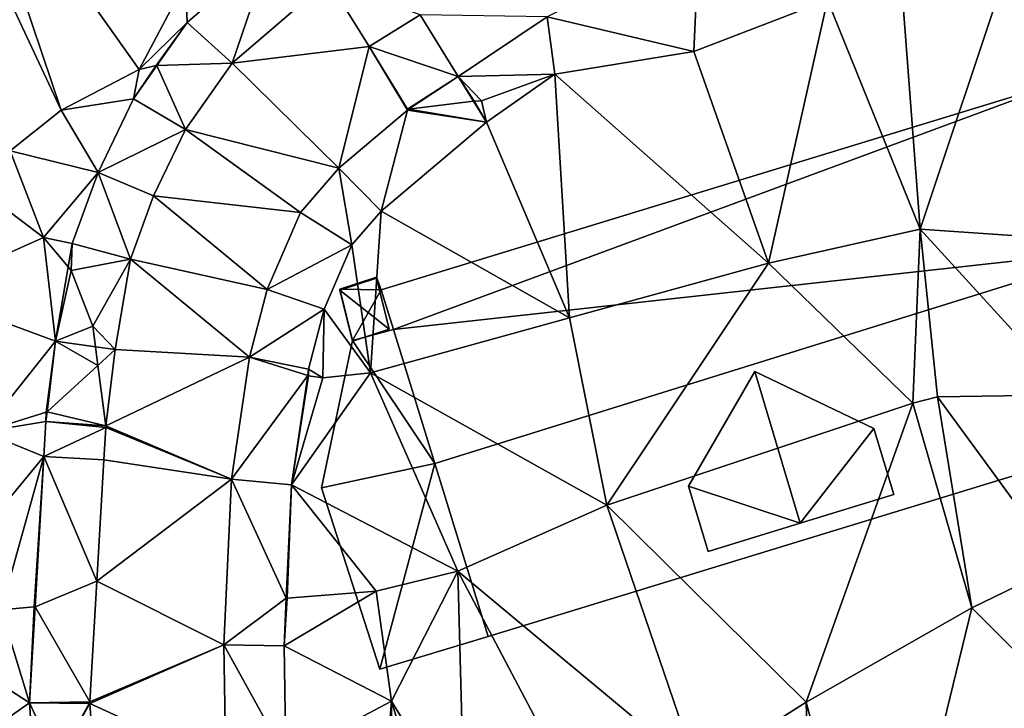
# Model space of a CAD drawing. Header units: inches. Extents: x 92348 to 92626, y 1600224 to 1600387.
# Tile 29 of 117: x 92413 to 92439, y 1600303 to 1600321. Entities that reach past the tile are written whole.
import ezdxf

# ---------------------------------------------------------------- set-up
doc = ezdxf.new("R2010")
doc.units = ezdxf.units.IN
doc.header["$MEASUREMENT"] = 0
for name, color, linetype in [('Bygning', 10, 'Continuous'), ('Objekter_Andrebygg', 10, 'Continuous'), ('Objekter_Hekk', 10, 'Continuous'), ('Objekter_Mur', 10, 'Continuous'), ('Terreng_ortofoto', 10, 'Continuous'), ('Veg', 10, 'Continuous')]:
    doc.layers.add(name, color=color, linetype=linetype)

msp = doc.modelspace()

# ---------------------------------------------------------------- linework, layer by layer
at = {"layer": 'Bygning', "color": 74, "true_color": 0x55aa00}
for points in [[(92422.623, 1600313.763, 117.28), (92440.401, 1600319.191, 117.29), (92440.401, 1600319.191, 113.598), (92422.623, 1600313.763, 113.338)], [(92424.001, 1600309.289, 120.52), (92425.376, 1600304.833, 117.37), (92443.174, 1600310.28, 117.15), (92441.77, 1600314.816, 120.52)], [(92424.001, 1600309.289, 120.52), (92425.376, 1600304.833, 117.37), (92443.174, 1600310.28, 117.15), (92441.77, 1600314.816, 120.52)], [(92421.553, 1600313.779, 114.39), (92422.501, 1600314.087, 114.36), (92422.501, 1600314.087, 113.396), (92421.553, 1600313.779, 113.322)], [(92422.501, 1600314.087, 114.36), (92422.623, 1600313.763, 114.36), (92422.623, 1600313.763, 113.338), (92422.501, 1600314.087, 113.396)], [(92421.882, 1600312.46, 114.43), (92421.553, 1600313.779, 114.39), (92421.553, 1600313.779, 113.322), (92421.882, 1600312.46, 113.124)], [(92422.623, 1600313.763, 114.36), (92422.94, 1600312.745, 114.43), (92422.94, 1600312.745, 113.157), (92422.623, 1600313.763, 113.338)], [(92422.94, 1600312.745, 118.02), (92422.623, 1600313.763, 117.28), (92422.623, 1600313.763, 113.338), (92422.94, 1600312.745, 113.157)], [(92421.882, 1600312.46, 114.36), (92422.94, 1600312.745, 114.36), (92422.94, 1600312.745, 113.157), (92421.882, 1600312.46, 113.124)], [(92422.94, 1600312.745, 114.43), (92421.882, 1600312.46, 114.43), (92421.882, 1600312.46, 113.124), (92422.94, 1600312.745, 113.157)], [(92421.882, 1600312.46, 114.43), (92422.94, 1600312.745, 114.43), (92422.94, 1600312.745, 113.157), (92421.882, 1600312.46, 113.124)], [(92422.94, 1600312.745, 114.36), (92421.882, 1600312.46, 114.36), (92421.882, 1600312.46, 115.11), (92422.94, 1600312.745, 115.11)], [(92422.94, 1600312.745, 114.36), (92421.882, 1600312.46, 114.36), (92421.882, 1600312.46, 115.11), (92422.94, 1600312.745, 115.11)], [(92424.001, 1600309.289, 120.52), (92422.94, 1600312.745, 118.02), (92422.94, 1600312.745, 114.36), (92424.001, 1600309.289, 114.36)], [(92422.94, 1600312.745, 114.36), (92424.001, 1600309.289, 114.36), (92424.001, 1600309.289, 112.498), (92422.94, 1600312.745, 113.157)], [(92422.94, 1600312.745, 114.43), (92424.001, 1600309.289, 114.491), (92424.001, 1600309.289, 112.498), (92422.94, 1600312.745, 113.157)], [(92424.001, 1600309.289, 114.36), (92422.94, 1600312.745, 114.36), (92422.94, 1600312.745, 115.11), (92424.001, 1600309.289, 115.11)], [(92424.001, 1600309.289, 114.36), (92422.94, 1600312.745, 114.36), (92422.94, 1600312.745, 115.11), (92424.001, 1600309.289, 115.11)], [(92421.083, 1600308.666, 114.36), (92421.882, 1600312.46, 114.36), (92421.882, 1600312.46, 113.124), (92421.083, 1600308.666, 112.39)], [(92421.083, 1600308.666, 114.43), (92421.882, 1600312.46, 114.43), (92421.882, 1600312.46, 113.124), (92421.083, 1600308.666, 112.39)], [(92421.882, 1600312.46, 114.36), (92421.083, 1600308.666, 114.36), (92421.083, 1600308.666, 115.11), (92421.882, 1600312.46, 115.11)], [(92421.882, 1600312.46, 114.36), (92421.083, 1600308.666, 114.36), (92421.083, 1600308.666, 115.11), (92421.882, 1600312.46, 115.11)], [(92430.54, 1600308.705, 118.8), (92432.25, 1600311.657, 120.386), (92432.25, 1600311.657, 120.366), (92430.54, 1600308.705, 118.796)], [(92432.25, 1600311.657, 120.386), (92430.54, 1600308.705, 118.8), (92431.051, 1600307.022, 118.8), (92433.419, 1600307.757, 120.39)], [(92432.25, 1600311.657, 120.386), (92430.54, 1600308.705, 118.8), (92431.051, 1600307.022, 118.8), (92433.419, 1600307.757, 120.39)], [(92432.25, 1600311.657, 120.386), (92435.318, 1600310.194, 118.793), (92432.25, 1600311.657, 120.366)], [(92432.25, 1600311.657, 120.386), (92433.419, 1600307.757, 120.39), (92435.828, 1600308.491, 118.78), (92435.318, 1600310.194, 118.793)], [(92432.25, 1600311.657, 120.386), (92433.419, 1600307.757, 120.39), (92435.828, 1600308.491, 118.78), (92435.318, 1600310.194, 118.793)], [(92443.174, 1600310.28, 117.15), (92425.376, 1600304.833, 117.37), (92425.376, 1600304.833, 111.765), (92443.174, 1600310.28, 111.828)], [(92435.318, 1600310.194, 118.793), (92435.828, 1600308.491, 118.78), (92435.828, 1600308.491, 117.558)], [(92424.001, 1600309.289, 114.36), (92425.376, 1600304.833, 114.36), (92425.376, 1600304.833, 111.765), (92424.001, 1600309.289, 112.498)], [(92425.376, 1600304.833, 117.37), (92424.001, 1600309.289, 120.52), (92424.001, 1600309.289, 114.36), (92425.376, 1600304.833, 114.36)], [(92424.001, 1600309.289, 114.491), (92425.376, 1600304.833, 114.57), (92425.376, 1600304.833, 111.765), (92424.001, 1600309.289, 112.498)], [(92425.376, 1600304.833, 114.36), (92424.001, 1600309.289, 114.36), (92424.001, 1600309.289, 115.11), (92425.376, 1600304.833, 115.11)], [(92425.376, 1600304.833, 114.36), (92424.001, 1600309.289, 114.36), (92424.001, 1600309.289, 115.11), (92425.376, 1600304.833, 115.11)], [(92422.585, 1600303.998, 114.36), (92421.083, 1600308.666, 114.36), (92421.083, 1600308.666, 112.39), (92422.585, 1600303.998, 111.618)], [(92422.585, 1600303.998, 114.45), (92421.083, 1600308.666, 114.43), (92421.083, 1600308.666, 112.39), (92422.585, 1600303.998, 111.618)], [(92421.083, 1600308.666, 114.36), (92422.585, 1600303.998, 114.36), (92422.585, 1600303.998, 115.11), (92421.083, 1600308.666, 115.11)], [(92421.083, 1600308.666, 114.36), (92422.585, 1600303.998, 114.36), (92422.585, 1600303.998, 115.11), (92421.083, 1600308.666, 115.11)], [(92431.051, 1600307.022, 118.8), (92430.54, 1600308.705, 118.8), (92430.54, 1600308.705, 118.796), (92431.051, 1600307.022, 117.574)], [(92435.828, 1600308.491, 118.78), (92433.419, 1600307.757, 120.39), (92433.419, 1600307.757, 117.57), (92435.828, 1600308.491, 117.558)], [(92433.419, 1600307.757, 120.39), (92431.051, 1600307.022, 118.8), (92431.051, 1600307.022, 117.574), (92433.419, 1600307.757, 117.57)], [(92425.376, 1600304.833, 114.36), (92422.585, 1600303.998, 114.36), (92422.585, 1600303.998, 111.618), (92425.376, 1600304.833, 111.765)], [(92425.376, 1600304.833, 114.57), (92422.585, 1600303.998, 114.45), (92422.585, 1600303.998, 111.618), (92425.376, 1600304.833, 111.765)], [(92422.585, 1600303.998, 114.36), (92425.376, 1600304.833, 114.36), (92425.376, 1600304.833, 115.11), (92422.585, 1600303.998, 115.11)], [(92422.585, 1600303.998, 114.36), (92425.376, 1600304.833, 114.36), (92425.376, 1600304.833, 115.11), (92422.585, 1600303.998, 115.11)]]:
    msp.add_3dface(points, dxfattribs=at)
at = {"layer": 'Terreng_ortofoto'}
for points in [[(92411.878, 1600325.775, 115), (92410.888, 1600325.818, 115), (92414.376, 1600318.392, 114)], [(92414.376, 1600318.392, 114), (92410.888, 1600325.818, 115), (92413.061, 1600317.342, 114)], [(92411.878, 1600325.775, 115), (92414.376, 1600318.392, 114), (92416.382, 1600319.435, 114)], [(92417.576, 1600321.696, 114.05), (92411.878, 1600325.775, 115), (92416.382, 1600319.435, 114)], [(92430.682, 1600319.901, 114), (92430.809, 1600322.758, 115.22), (92426.9, 1600320.788, 114.69)], [(92430.682, 1600319.901, 114), (92434.125, 1600321.221, 114), (92430.809, 1600322.758, 115.22)], [(92417.621, 1600320.647, 114.083), (92419.766, 1600322.496, 114.24), (92417.576, 1600321.696, 114.05)], [(92417.621, 1600320.647, 114.083), (92418.777, 1600319.597, 114.05), (92419.766, 1600322.496, 114.24)], [(92421.259, 1600321.73, 114.28), (92419.766, 1600322.496, 114.24), (92418.777, 1600319.597, 114.05)], [(92438.725, 1600321.964, 114), (92436.058, 1600321.316, 114), (92436.508, 1600315.322, 113)], [(92438.725, 1600321.964, 114), (92436.508, 1600315.322, 113), (92441.129, 1600315.008, 113)], [(92417.621, 1600320.647, 114.083), (92417.576, 1600321.696, 114.05), (92416.382, 1600319.435, 114)], [(92421.259, 1600321.73, 114.28), (92418.777, 1600319.597, 114.05), (92422.31, 1600320.025, 114.24)], [(92421.259, 1600321.73, 114.28), (92422.31, 1600320.025, 114.24), (92423.627, 1600320.843, 114.344)], [(92436.058, 1600321.316, 114), (92434.125, 1600321.221, 114), (92436.508, 1600315.322, 113)], [(92430.682, 1600319.901, 114), (92432.605, 1600314.453, 113), (92434.125, 1600321.221, 114)], [(92434.125, 1600321.221, 114), (92432.605, 1600314.453, 113), (92436.508, 1600315.322, 113)], [(92423.627, 1600320.843, 114.344), (92422.31, 1600320.025, 114.24), (92424.603, 1600319.259, 114.381)], [(92423.627, 1600320.843, 114.344), (92424.603, 1600319.259, 114.381), (92426.9, 1600320.788, 114.69)], [(92427.096, 1600319.315, 114), (92426.9, 1600320.788, 114.69), (92424.603, 1600319.259, 114.381)], [(92427.096, 1600319.315, 114), (92430.682, 1600319.901, 114), (92426.9, 1600320.788, 114.69)], [(92417.621, 1600320.647, 114.083), (92416.382, 1600319.435, 114), (92416.821, 1600319.535, 114)], [(92417.621, 1600320.647, 114.083), (92416.821, 1600319.535, 114), (92416.84, 1600319.539, 114)], [(92417.621, 1600320.647, 114.083), (92416.84, 1600319.539, 114), (92418.777, 1600319.597, 114.05)], [(92421.526, 1600316.891, 113.9), (92422.31, 1600320.025, 114.24), (92418.777, 1600319.597, 114.05)], [(92421.526, 1600316.891, 113.9), (92423.297, 1600318.387, 114.21), (92422.31, 1600320.025, 114.24)], [(92423.297, 1600318.387, 114.21), (92423.301, 1600318.417, 114.21), (92422.31, 1600320.025, 114.24)], [(92422.31, 1600320.025, 114.24), (92423.301, 1600318.417, 114.21), (92424.603, 1600319.259, 114.381)], [(92427.096, 1600319.315, 114), (92432.605, 1600314.453, 113), (92430.682, 1600319.901, 114)], [(92416.84, 1600319.539, 114), (92416.821, 1600319.535, 114), (92416.235, 1600318.681, 113.936)], [(92417.577, 1600317.894, 113.84), (92416.84, 1600319.539, 114), (92416.235, 1600318.681, 113.936)], [(92416.382, 1600319.435, 114), (92416.235, 1600318.681, 113.936), (92416.821, 1600319.535, 114)], [(92418.777, 1600319.597, 114.05), (92416.84, 1600319.539, 114), (92417.577, 1600317.894, 113.84)], [(92421.526, 1600316.891, 113.9), (92418.777, 1600319.597, 114.05), (92417.577, 1600317.894, 113.84)], [(92416.382, 1600319.435, 114), (92414.376, 1600318.392, 114), (92416.235, 1600318.681, 113.936)], [(92425.209, 1600318.628, 114), (92427.096, 1600319.315, 114), (92424.603, 1600319.259, 114.381)], [(92425.209, 1600318.628, 114), (92425.332, 1600318.077, 113.906), (92427.096, 1600319.315, 114)], [(92427.096, 1600319.315, 114), (92425.332, 1600318.077, 113.906), (92427.474, 1600313.037, 113)], [(92427.096, 1600319.315, 114), (92427.474, 1600313.037, 113), (92432.605, 1600314.453, 113)], [(92424.603, 1600319.259, 114.381), (92423.301, 1600318.417, 114.21), (92423.329, 1600318.411, 114.21)], [(92424.603, 1600319.259, 114.381), (92423.329, 1600318.411, 114.21), (92424.996, 1600318.622, 114)], [(92425.209, 1600318.628, 114), (92424.603, 1600319.259, 114.381), (92425.016, 1600318.622, 114)], [(92424.603, 1600319.259, 114.381), (92424.996, 1600318.622, 114), (92425.016, 1600318.622, 114)], [(92414.376, 1600318.392, 114), (92415.327, 1600316.786, 113.758), (92416.235, 1600318.681, 113.936)], [(92417.577, 1600317.894, 113.84), (92416.235, 1600318.681, 113.936), (92415.327, 1600316.786, 113.758)], [(92425.332, 1600318.077, 113.906), (92424.996, 1600318.622, 114), (92423.329, 1600318.411, 114.21)], [(92425.332, 1600318.077, 113.906), (92425.016, 1600318.622, 114), (92424.996, 1600318.622, 114)], [(92425.209, 1600318.628, 114), (92425.016, 1600318.622, 114), (92425.332, 1600318.077, 113.906)], [(92414.376, 1600318.392, 114), (92413.061, 1600317.342, 114), (92415.327, 1600316.786, 113.758)], [(92421.526, 1600316.891, 113.9), (92422.618, 1600315.784, 113.669), (92423.297, 1600318.387, 114.21)], [(92425.332, 1600318.077, 113.906), (92423.297, 1600318.387, 114.21), (92422.618, 1600315.784, 113.669)], [(92423.297, 1600318.387, 114.21), (92423.329, 1600318.411, 114.21), (92423.301, 1600318.417, 114.21)], [(92425.332, 1600318.077, 113.906), (92423.329, 1600318.411, 114.21), (92423.297, 1600318.387, 114.21)], [(92425.332, 1600318.077, 113.906), (92422.618, 1600315.784, 113.669), (92427.474, 1600313.037, 113)], [(92417.577, 1600317.894, 113.84), (92415.327, 1600316.786, 113.758), (92416.756, 1600316.182, 113.61)], [(92417.577, 1600317.894, 113.84), (92416.756, 1600316.182, 113.61), (92420.538, 1600315.754, 113.65)], [(92421.526, 1600316.891, 113.9), (92417.577, 1600317.894, 113.84), (92420.538, 1600315.754, 113.65)], [(92412.621, 1600316.089, 113.87), (92413.919, 1600315.108, 113.58), (92413.061, 1600317.342, 114)], [(92415.327, 1600316.786, 113.758), (92413.061, 1600317.342, 114), (92413.919, 1600315.108, 113.58)], [(92415.327, 1600316.786, 113.758), (92413.919, 1600315.108, 113.58), (92414.654, 1600314.955, 113.535)], [(92415.327, 1600316.786, 113.758), (92414.654, 1600314.955, 113.535), (92416.158, 1600314.555, 113.38)], [(92415.327, 1600316.786, 113.758), (92416.158, 1600314.555, 113.38), (92416.756, 1600316.182, 113.61)], [(92421.526, 1600316.891, 113.9), (92420.538, 1600315.754, 113.65), (92421.866, 1600314.919, 113.498)], [(92421.526, 1600316.891, 113.9), (92421.866, 1600314.919, 113.498), (92422.618, 1600315.784, 113.669)], [(92412.621, 1600316.089, 113.87), (92410.785, 1600313.713, 114), (92413.919, 1600315.108, 113.58)], [(92419.682, 1600313.773, 113.27), (92416.756, 1600316.182, 113.61), (92416.158, 1600314.555, 113.38)], [(92420.538, 1600315.754, 113.65), (92416.756, 1600316.182, 113.61), (92419.682, 1600313.773, 113.27)], [(92421.866, 1600314.919, 113.498), (92420.538, 1600315.754, 113.65), (92419.682, 1600313.773, 113.27)], [(92422.618, 1600315.784, 113.669), (92421.866, 1600314.919, 113.498), (92422.343, 1600311.621, 113)], [(92422.618, 1600315.784, 113.669), (92422.343, 1600311.621, 113), (92427.474, 1600313.037, 113)], [(92436.508, 1600315.322, 113), (92432.605, 1600314.453, 113), (92436.323, 1600310.844, 112)], [(92436.508, 1600315.322, 113), (92436.323, 1600310.844, 112), (92436.957, 1600311.009, 112)], [(92441.129, 1600315.008, 113), (92436.508, 1600315.322, 113), (92440.411, 1600311.058, 112)], [(92436.508, 1600315.322, 113), (92436.957, 1600311.009, 112), (92440.411, 1600311.058, 112)], [(92414.228, 1600312.444, 113.194), (92413.919, 1600315.108, 113.58), (92410.785, 1600313.713, 114)], [(92414.228, 1600312.444, 113.194), (92414.552, 1600314.354, 113.473), (92413.919, 1600315.108, 113.58)], [(92414.654, 1600314.955, 113.535), (92413.919, 1600315.108, 113.58), (92414.552, 1600314.354, 113.473)], [(92414.654, 1600314.955, 113.535), (92414.552, 1600314.354, 113.473), (92414.63, 1600314.261, 113.46)], [(92416.158, 1600314.555, 113.38), (92414.654, 1600314.955, 113.535), (92414.63, 1600314.261, 113.46)], [(92421.866, 1600314.919, 113.498), (92419.682, 1600313.773, 113.27), (92421.152, 1600313.268, 113.241)], [(92422.343, 1600311.621, 113), (92421.866, 1600314.919, 113.498), (92421.152, 1600313.268, 113.241)], [(92415.187, 1600312.827, 113.25), (92416.158, 1600314.555, 113.38), (92414.63, 1600314.261, 113.46)], [(92415.187, 1600312.827, 113.25), (92415.763, 1600312.223, 113.03), (92416.158, 1600314.555, 113.38)], [(92419.231, 1600312.032, 112.92), (92416.158, 1600314.555, 113.38), (92415.763, 1600312.223, 113.03)], [(92419.682, 1600313.773, 113.27), (92416.158, 1600314.555, 113.38), (92419.231, 1600312.032, 112.92)], [(92427.474, 1600313.037, 113), (92428.437, 1600308.216, 112), (92432.605, 1600314.453, 113)], [(92436.323, 1600310.844, 112), (92432.605, 1600314.453, 113), (92428.437, 1600308.216, 112)], [(92414.228, 1600312.444, 113.194), (92414.63, 1600314.261, 113.46), (92414.552, 1600314.354, 113.473)], [(92415.187, 1600312.827, 113.25), (92414.63, 1600314.261, 113.46), (92414.228, 1600312.444, 113.194)], [(92414.228, 1600312.444, 113.194), (92410.785, 1600313.713, 114), (92412.361, 1600310.104, 113)], [(92421.152, 1600313.268, 113.241), (92419.682, 1600313.773, 113.27), (92419.231, 1600312.032, 112.92)], [(92420.752, 1600311.723, 113.026), (92421.152, 1600313.268, 113.241), (92419.231, 1600312.032, 112.92)], [(92420.752, 1600311.723, 113.026), (92421.119, 1600311.499, 113), (92421.152, 1600313.268, 113.241)], [(92422.343, 1600311.621, 113), (92421.152, 1600313.268, 113.241), (92421.119, 1600311.499, 113)], [(92427.474, 1600313.037, 113), (92422.343, 1600311.621, 113), (92428.437, 1600308.216, 112)], [(92415.187, 1600312.827, 113.25), (92414.228, 1600312.444, 113.194), (92415.256, 1600312.296, 113.143)], [(92415.187, 1600312.827, 113.25), (92415.256, 1600312.296, 113.143), (92415.763, 1600312.223, 113.03)], [(92414.228, 1600312.444, 113.194), (92412.361, 1600310.104, 113), (92413.992, 1600310.615, 112.996)], [(92414.228, 1600312.444, 113.194), (92413.992, 1600310.615, 112.996), (92414.011, 1600310.62, 113)], [(92414.228, 1600312.444, 113.194), (92414.011, 1600310.62, 113), (92415.319, 1600311.817, 113.046)], [(92415.256, 1600312.296, 113.143), (92414.228, 1600312.444, 113.194), (92415.319, 1600311.817, 113.046)], [(92415.256, 1600312.296, 113.143), (92415.319, 1600311.817, 113.046), (92415.763, 1600312.223, 113.03)], [(92415.763, 1600312.223, 113.03), (92415.319, 1600311.817, 113.046), (92415.528, 1600310.257, 112.73)], [(92419.231, 1600312.032, 112.92), (92415.763, 1600312.223, 113.03), (92415.528, 1600310.257, 112.73)], [(92418.767, 1600308.891, 112.43), (92419.231, 1600312.032, 112.92), (92415.528, 1600310.257, 112.73)], [(92418.767, 1600308.891, 112.43), (92420.727, 1600311.555, 113), (92419.231, 1600312.032, 112.92)], [(92420.727, 1600311.555, 113), (92420.752, 1600311.723, 113.026), (92419.231, 1600312.032, 112.92)], [(92414.011, 1600310.62, 113), (92415.523, 1600310.257, 112.73), (92415.319, 1600311.817, 113.046)], [(92415.523, 1600310.257, 112.73), (92415.528, 1600310.257, 112.73), (92415.319, 1600311.817, 113.046)], [(92420.727, 1600311.555, 113), (92420.747, 1600311.552, 113), (92420.752, 1600311.723, 113.026)], [(92420.752, 1600311.723, 113.026), (92420.747, 1600311.552, 113), (92421.119, 1600311.499, 113)], [(92420.312, 1600308.741, 112.396), (92420.727, 1600311.555, 113), (92418.767, 1600308.891, 112.43)], [(92424.595, 1600306.515, 112), (92422.343, 1600311.621, 113), (92420.312, 1600308.741, 112.396)], [(92422.343, 1600311.621, 113), (92421.119, 1600311.499, 113), (92420.312, 1600308.741, 112.396)], [(92420.312, 1600308.741, 112.396), (92420.747, 1600311.552, 113), (92420.727, 1600311.555, 113)], [(92420.312, 1600308.741, 112.396), (92421.119, 1600311.499, 113), (92420.747, 1600311.552, 113)], [(92424.595, 1600306.515, 112), (92428.437, 1600308.216, 112), (92422.343, 1600311.621, 113)], [(92437.841, 1600305.573, 111.44), (92436.957, 1600311.009, 112), (92436.323, 1600310.844, 112)], [(92440.128, 1600306.68, 111.47), (92440.411, 1600311.058, 112), (92436.957, 1600311.009, 112)], [(92437.841, 1600305.573, 111.44), (92440.128, 1600306.68, 111.47), (92436.957, 1600311.009, 112)], [(92433.571, 1600303.141, 111.38), (92436.323, 1600310.844, 112), (92428.437, 1600308.216, 112)], [(92437.841, 1600305.573, 111.44), (92436.323, 1600310.844, 112), (92433.571, 1600303.141, 111.38)], [(92413.981, 1600310.375, 112.95), (92413.992, 1600310.615, 112.996), (92412.361, 1600310.104, 113)], [(92414.011, 1600310.62, 113), (92413.992, 1600310.615, 112.996), (92413.981, 1600310.375, 112.95)], [(92414.011, 1600310.62, 113), (92413.981, 1600310.375, 112.95), (92415.523, 1600310.257, 112.73)], [(92413.928, 1600309.47, 112.727), (92413.981, 1600310.375, 112.95), (92412.361, 1600310.104, 113)], [(92413.928, 1600309.47, 112.727), (92415.525, 1600310.217, 112.73), (92413.981, 1600310.375, 112.95)], [(92413.928, 1600309.47, 112.727), (92415.476, 1600309.388, 112.66), (92415.525, 1600310.217, 112.73)], [(92415.525, 1600310.217, 112.73), (92415.523, 1600310.257, 112.73), (92413.981, 1600310.375, 112.95)], [(92418.767, 1600308.891, 112.43), (92415.525, 1600310.217, 112.73), (92415.476, 1600309.388, 112.66)], [(92415.525, 1600310.217, 112.73), (92415.526, 1600310.234, 112.734), (92415.523, 1600310.257, 112.73)], [(92415.523, 1600310.257, 112.73), (92415.526, 1600310.234, 112.734), (92415.528, 1600310.257, 112.73)], [(92415.525, 1600310.217, 112.73), (92415.528, 1600310.257, 112.73), (92415.526, 1600310.234, 112.734)], [(92418.767, 1600308.891, 112.43), (92415.528, 1600310.257, 112.73), (92415.525, 1600310.217, 112.73)], [(92413.928, 1600309.47, 112.727), (92412.361, 1600310.104, 113), (92411.145, 1600306.095, 112)], [(92412.824, 1600305.52, 112), (92413.928, 1600309.47, 112.727), (92411.145, 1600306.095, 112)], [(92412.824, 1600305.52, 112), (92413.682, 1600305.602, 112), (92413.928, 1600309.47, 112.727)], [(92413.702, 1600305.604, 112), (92413.928, 1600309.47, 112.727), (92413.682, 1600305.602, 112)], [(92413.702, 1600305.604, 112), (92415.293, 1600306.26, 112.07), (92413.928, 1600309.47, 112.727)], [(92413.928, 1600309.47, 112.727), (92415.293, 1600306.26, 112.07), (92415.476, 1600309.388, 112.66)], [(92418.767, 1600308.891, 112.43), (92415.476, 1600309.388, 112.66), (92415.293, 1600306.26, 112.07)], [(92418.567, 1600304.623, 111.69), (92418.767, 1600308.891, 112.43), (92415.293, 1600306.26, 112.07)], [(92418.567, 1600304.623, 111.69), (92420.175, 1600305.826, 112), (92418.767, 1600308.891, 112.43)], [(92420.175, 1600305.826, 112), (92420.312, 1600308.741, 112.396), (92418.767, 1600308.891, 112.43)], [(92420.195, 1600305.827, 112), (92420.312, 1600308.741, 112.396), (92420.175, 1600305.826, 112)], [(92420.195, 1600305.827, 112), (92422.492, 1600306.004, 112), (92420.312, 1600308.741, 112.396)], [(92424.595, 1600306.515, 112), (92420.312, 1600308.741, 112.396), (92422.492, 1600306.004, 112)], [(92430.768, 1600301.375, 111.2), (92428.437, 1600308.216, 112), (92424.595, 1600306.515, 112)], [(92430.768, 1600301.375, 111.2), (92433.571, 1600303.141, 111.38), (92428.437, 1600308.216, 112)], [(92444.823, 1600298.617, 111), (92440.128, 1600306.68, 111.47), (92437.841, 1600305.573, 111.44)], [(92422.886, 1600303.171, 111.46), (92424.595, 1600306.515, 112), (92422.492, 1600306.004, 112)], [(92424.764, 1600300.077, 111), (92424.595, 1600306.515, 112), (92422.886, 1600303.171, 111.46)], [(92428.284, 1600299.542, 111.04), (92430.768, 1600301.375, 111.2), (92424.595, 1600306.515, 112)], [(92428.284, 1600299.542, 111.04), (92424.595, 1600306.515, 112), (92424.764, 1600300.077, 111)], [(92415.111, 1600303.153, 111.48), (92415.293, 1600306.26, 112.07), (92413.702, 1600305.604, 112)], [(92418.567, 1600304.623, 111.69), (92415.293, 1600306.26, 112.07), (92415.111, 1600303.153, 111.48)], [(92420.118, 1600304.598, 111.733), (92420.175, 1600305.826, 112), (92418.567, 1600304.623, 111.69)], [(92420.195, 1600305.827, 112), (92420.118, 1600304.598, 111.733), (92422.492, 1600306.004, 112)], [(92420.118, 1600304.598, 111.733), (92422.886, 1600303.171, 111.46), (92422.492, 1600306.004, 112)], [(92420.195, 1600305.827, 112), (92420.175, 1600305.826, 112), (92420.118, 1600304.598, 111.733)], [(92412.824, 1600305.52, 112), (92413.557, 1600303.124, 111.455), (92413.682, 1600305.602, 112)], [(92415.111, 1600303.153, 111.48), (92413.702, 1600305.604, 112), (92413.557, 1600303.124, 111.455)], [(92413.557, 1600303.124, 111.455), (92413.702, 1600305.604, 112), (92413.682, 1600305.602, 112)], [(92437.841, 1600305.573, 111.44), (92433.571, 1600303.141, 111.38), (92435.494, 1600295.954, 111)], [(92444.823, 1600298.617, 111), (92437.841, 1600305.573, 111.44), (92435.494, 1600295.954, 111)], [(92412.824, 1600305.52, 112), (92411.879, 1600304.21, 111.46), (92413.557, 1600303.124, 111.455)], [(92418.567, 1600304.623, 111.69), (92415.111, 1600303.153, 111.48), (92415.111, 1600303.113, 111.48)], [(92418.567, 1600304.623, 111.69), (92415.111, 1600303.113, 111.48), (92418.614, 1600301.51, 111.15)], [(92420.118, 1600304.598, 111.733), (92418.567, 1600304.623, 111.69), (92420.161, 1600301.733, 111.194)], [(92420.161, 1600301.733, 111.194), (92418.567, 1600304.623, 111.69), (92418.614, 1600301.51, 111.15)], [(92420.118, 1600304.598, 111.733), (92420.161, 1600301.733, 111.194), (92422.886, 1600303.171, 111.46)], [(92413.557, 1600303.124, 111.455), (92411.879, 1600304.21, 111.46), (92412.501, 1600302.393, 111.32)], [(92413.557, 1600303.124, 111.455), (92412.501, 1600302.393, 111.32), (92413.645, 1600301.88, 111.255)], [(92415.111, 1600303.153, 111.48), (92413.557, 1600303.124, 111.455), (92415.1, 1600303.115, 111.48)], [(92415.1, 1600303.115, 111.48), (92413.557, 1600303.124, 111.455), (92414.263, 1600301.602, 111.21)], [(92413.557, 1600303.124, 111.455), (92413.645, 1600301.88, 111.255), (92414.263, 1600301.602, 111.21)], [(92415.111, 1600303.113, 111.48), (92415.1, 1600303.115, 111.48), (92414.263, 1600301.602, 111.21)], [(92415.298, 1600300.466, 111.1), (92415.111, 1600303.113, 111.48), (92414.263, 1600301.602, 111.21)], [(92415.111, 1600303.153, 111.48), (92415.1, 1600303.115, 111.48), (92415.111, 1600303.113, 111.48)], [(92418.614, 1600301.51, 111.15), (92415.111, 1600303.113, 111.48), (92415.298, 1600300.466, 111.1)], [(92422.675, 1600300.566, 111), (92422.886, 1600303.171, 111.46), (92420.161, 1600301.733, 111.194)], [(92422.675, 1600300.566, 111), (92422.885, 1600300.533, 111.056), (92422.886, 1600303.171, 111.46)], [(92423.721, 1600300.402, 111), (92422.886, 1600303.171, 111.46), (92422.885, 1600300.533, 111.056)], [(92424.764, 1600300.077, 111), (92422.886, 1600303.171, 111.46), (92423.721, 1600300.402, 111)], [(92430.768, 1600301.375, 111.2), (92433.755, 1600296.885, 111), (92433.571, 1600303.141, 111.38)], [(92435.494, 1600295.954, 111), (92433.571, 1600303.141, 111.38), (92433.755, 1600296.885, 111)]]:
    msp.add_3dface(points, dxfattribs=at)
at = {"layer": 'Veg', "color": 7}
for points in [[(92421.259, 1600321.73, 114.28), (92418.777, 1600319.597, 114.05), (92422.31, 1600320.025, 114.24)], [(92418.777, 1600319.597, 114.05), (92421.526, 1600316.891, 113.9), (92422.31, 1600320.025, 114.24)], [(92422.31, 1600320.025, 114.24), (92421.526, 1600316.891, 113.9), (92423.297, 1600318.387, 114.21)], [(92422.31, 1600320.025, 114.24), (92423.297, 1600318.387, 114.21), (92423.301, 1600318.417, 114.21)], [(92418.777, 1600319.597, 114.05), (92417.577, 1600317.894, 113.84), (92421.526, 1600316.891, 113.9)], [(92423.301, 1600318.417, 114.21), (92423.297, 1600318.387, 114.21), (92423.329, 1600318.411, 114.21)], [(92417.577, 1600317.894, 113.84), (92416.756, 1600316.182, 113.61), (92420.538, 1600315.754, 113.65)], [(92417.577, 1600317.894, 113.84), (92420.538, 1600315.754, 113.65), (92421.526, 1600316.891, 113.9)], [(92416.756, 1600316.182, 113.61), (92416.158, 1600314.555, 113.38), (92419.682, 1600313.773, 113.27)], [(92416.756, 1600316.182, 113.61), (92419.682, 1600313.773, 113.27), (92420.538, 1600315.754, 113.65)], [(92416.158, 1600314.555, 113.38), (92415.763, 1600312.223, 113.03), (92419.231, 1600312.032, 112.92)], [(92416.158, 1600314.555, 113.38), (92419.231, 1600312.032, 112.92), (92419.682, 1600313.773, 113.27)], [(92415.763, 1600312.223, 113.03), (92415.528, 1600310.257, 112.73), (92419.231, 1600312.032, 112.92)], [(92415.528, 1600310.257, 112.73), (92418.767, 1600308.891, 112.43), (92419.231, 1600312.032, 112.92)], [(92415.525, 1600310.217, 112.73), (92415.476, 1600309.388, 112.66), (92418.767, 1600308.891, 112.43)], [(92415.526, 1600310.234, 112.734), (92415.525, 1600310.217, 112.73), (92418.767, 1600308.891, 112.43)], [(92415.528, 1600310.257, 112.73), (92415.526, 1600310.234, 112.734), (92418.767, 1600308.891, 112.43)], [(92415.476, 1600309.388, 112.66), (92415.293, 1600306.26, 112.07), (92418.767, 1600308.891, 112.43)], [(92415.293, 1600306.26, 112.07), (92418.567, 1600304.623, 111.69), (92418.767, 1600308.891, 112.43)], [(92415.293, 1600306.26, 112.07), (92415.111, 1600303.153, 111.48), (92418.567, 1600304.623, 111.69)], [(92415.111, 1600303.153, 111.48), (92415.111, 1600303.113, 111.48), (92418.567, 1600304.623, 111.69)], [(92418.567, 1600304.623, 111.69), (92415.111, 1600303.113, 111.48), (92418.614, 1600301.51, 111.15)], [(92415.111, 1600303.113, 111.48), (92415.298, 1600300.466, 111.1), (92418.614, 1600301.51, 111.15)]]:
    msp.add_3dface(points, dxfattribs=at)

# ---------------------------------------------------------------- meshes
at = {"layer": 'Bygning', "color": 74, "true_color": 0x55aa00}
mesh = msp.add_polyface(dxfattribs=at)
corners = [(92424.001, 1600309.289, 120.52), (92441.77, 1600314.816, 120.52), (92422.94, 1600312.745, 118.02), (92440.401, 1600319.191, 117.29), (92422.623, 1600313.763, 117.28)]
mesh.append_faces([[corners[k] for k in face] for face in [(2, 1, 3), (2, 3, 4), (0, 1, 2)]])
mesh = msp.add_polyface(dxfattribs=at)
corners = [(92424.001, 1600309.289, 120.52), (92441.77, 1600314.816, 120.52), (92422.94, 1600312.745, 118.02), (92440.401, 1600319.191, 117.29), (92422.623, 1600313.763, 117.28)]
mesh.append_faces([[corners[k] for k in face] for face in [(2, 1, 3), (2, 3, 4), (0, 1, 2)]])
mesh = msp.add_polyface(dxfattribs=at)
corners = [(92422.501, 1600314.087, 114.36), (92421.553, 1600313.779, 114.39), (92422.623, 1600313.763, 114.36), (92421.882, 1600312.46, 114.43), (92422.94, 1600312.745, 114.43)]
mesh.append_faces([[corners[k] for k in face] for face in [(3, 4, 2), (1, 3, 2), (0, 1, 2)]])
mesh = msp.add_polyface(dxfattribs=at)
corners = [(92422.501, 1600314.087, 114.36), (92421.553, 1600313.779, 114.39), (92422.623, 1600313.763, 114.36), (92421.882, 1600312.46, 114.43), (92422.94, 1600312.745, 114.43)]
mesh.append_faces([[corners[k] for k in face] for face in [(3, 4, 2), (1, 3, 2), (0, 1, 2)]])
mesh = msp.add_polyface(dxfattribs=at)
corners = [(92425.376, 1600304.833, 114.57), (92424.001, 1600309.289, 114.491), (92422.585, 1600303.998, 114.45), (92421.083, 1600308.666, 114.43), (92421.882, 1600312.46, 114.43), (92422.94, 1600312.745, 114.43)]
mesh.append_faces([[corners[k] for k in face] for face in [(1, 5, 4), (3, 1, 4), (2, 1, 3), (0, 1, 2)]])
mesh = msp.add_polyface(dxfattribs=at)
corners = [(92422.585, 1600303.998, 114.36), (92424.001, 1600309.289, 114.36), (92421.083, 1600308.666, 114.36), (92421.882, 1600312.46, 114.36), (92425.376, 1600304.833, 114.36), (92422.94, 1600312.745, 114.36)]
mesh.append_faces([[corners[k] for k in face] for face in [(3, 1, 5), (4, 1, 0), (2, 1, 3), (0, 1, 2)]])
mesh = msp.add_polyface(dxfattribs=at)
corners = [(92422.585, 1600303.998, 114.36), (92424.001, 1600309.289, 114.36), (92421.083, 1600308.666, 114.36), (92421.882, 1600312.46, 114.36), (92425.376, 1600304.833, 114.36), (92422.94, 1600312.745, 114.36)]
mesh.append_faces([[corners[k] for k in face] for face in [(3, 1, 5), (4, 1, 0), (2, 1, 3), (0, 1, 2)]])
mesh = msp.add_polyface(dxfattribs=at)
corners = [(92425.376, 1600304.833, 114.57), (92424.001, 1600309.289, 114.491), (92422.585, 1600303.998, 114.45), (92421.083, 1600308.666, 114.43), (92421.882, 1600312.46, 114.43), (92422.94, 1600312.745, 114.43)]
mesh.append_faces([[corners[k] for k in face] for face in [(1, 5, 4), (3, 1, 4), (2, 1, 3), (0, 1, 2)]])
mesh = msp.add_polyface(dxfattribs=at)
corners = [(92431.051, 1600307.022, 117.574), (92433.419, 1600307.757, 117.57), (92430.54, 1600308.705, 118.796), (92432.25, 1600311.657, 120.399), (92435.318, 1600310.194, 118.793), (92435.828, 1600308.491, 117.558)]
mesh.append_faces([[corners[k] for k in face] for face in [(1, 5, 4), (3, 1, 4), (2, 1, 3), (0, 1, 2)]])
at = {"layer": 'Objekter_Andrebygg', "color": 24, "true_color": 0xaa170d}
mesh = msp.add_polyface(dxfattribs=at)
corners = [(92421.555, 1600313.75, 113.72), (92421.555, 1600313.75, 113.318), (92421.883, 1600312.438, 113.12), (92421.883, 1600312.438, 114.43), (92422.5, 1600314.062, 113.392), (92422.5, 1600314.062, 113.75), (92422.828, 1600312.75, 113.169), (92422.828, 1600312.75, 114.46)]
mesh.append_faces([[corners[k] for k in face] for face in [(2, 6, 1), (6, 4, 1), (7, 3, 6), (3, 2, 6), (3, 7, 0), (7, 5, 0), (3, 7, 0), (7, 5, 0), (2, 6, 1), (6, 4, 1), (3, 0, 2), (0, 1, 2), (5, 7, 6), (5, 6, 4), (0, 5, 4), (0, 4, 1), (5, 7, 6), (5, 6, 4), (7, 3, 6), (3, 2, 6), (0, 5, 4), (0, 4, 1), (3, 0, 2), (0, 1, 2)]], dxfattribs={"color": 82})
mesh = msp.add_polyface(dxfattribs=at)
corners = [(92421.555, 1600313.75, 113.72), (92421.555, 1600313.75, 113.318), (92421.883, 1600312.438, 113.12), (92421.883, 1600312.438, 114.43), (92422.5, 1600314.062, 113.392), (92422.5, 1600314.062, 113.75), (92422.828, 1600312.75, 113.169), (92422.828, 1600312.75, 114.46)]
mesh.append_faces([[corners[k] for k in face] for face in [(2, 6, 1), (6, 4, 1), (7, 3, 6), (3, 2, 6), (3, 7, 0), (7, 5, 0), (3, 7, 0), (7, 5, 0), (2, 6, 1), (6, 4, 1), (3, 0, 2), (0, 1, 2), (5, 7, 6), (5, 6, 4), (0, 5, 4), (0, 4, 1), (5, 7, 6), (5, 6, 4), (7, 3, 6), (3, 2, 6), (0, 5, 4), (0, 4, 1), (3, 0, 2), (0, 1, 2)]])
at = {"layer": 'Objekter_Hekk', "color": 24, "true_color": 0xaa170d}
mesh = msp.add_polyface(dxfattribs=at)
corners = [(92446.258, 1600306.062, 111.624), (92440.379, 1600297.875, 111.15), (92446.867, 1600305.562, 111.623), (92437.848, 1600296.25, 111.102), (92434.711, 1600292.312, 110.407), (92435.336, 1600291.812, 110.394), (92439.59, 1600298.125, 111.176), (92438.691, 1600296, 111.112), (92446.258, 1600306.062, 112.41), (92440.379, 1600297.875, 112.16), (92446.867, 1600305.562, 112.41), (92437.848, 1600296.25, 111.77), (92434.711, 1600292.312, 111.45), (92435.336, 1600291.812, 111.45), (92439.59, 1600298.125, 112.16), (92438.691, 1600296, 111.77)]
mesh.append_faces([[corners[k] for k in face] for face in [(14, 8, 0), (14, 0, 6), (9, 15, 1), (15, 7, 1), (15, 13, 7), (13, 5, 7), (13, 12, 4), (13, 4, 5), (10, 9, 2), (9, 1, 2), (8, 10, 0), (10, 2, 0), (13, 12, 4), (13, 4, 5), (11, 14, 6), (11, 6, 3), (12, 11, 3), (12, 3, 4), (9, 15, 1), (15, 7, 1), (10, 9, 2), (9, 1, 2), (12, 11, 3), (12, 3, 4), (14, 8, 0), (14, 0, 6), (11, 14, 6), (11, 6, 3), (8, 10, 0), (10, 2, 0), (9, 8, 14), (14, 11, 15), (15, 11, 13), (14, 15, 9), (11, 12, 13), (8, 9, 10), (15, 13, 7), (13, 5, 7), (9, 8, 14), (14, 11, 15), (15, 11, 13), (14, 15, 9), (11, 12, 13), (8, 9, 10), (1, 0, 6), (6, 3, 7), (7, 3, 5), (6, 7, 1), (3, 4, 5), (0, 1, 2), (1, 0, 6), (6, 3, 7), (7, 3, 5), (6, 7, 1), (3, 4, 5), (0, 1, 2)]], dxfattribs={"color": 84})
mesh = msp.add_polyface(dxfattribs=at)
corners = [(92446.258, 1600306.062, 111.624), (92440.379, 1600297.875, 111.15), (92446.867, 1600305.562, 111.623), (92437.848, 1600296.25, 111.102), (92434.711, 1600292.312, 110.407), (92435.336, 1600291.812, 110.394), (92439.59, 1600298.125, 111.176), (92438.691, 1600296, 111.112), (92446.258, 1600306.062, 112.41), (92440.379, 1600297.875, 112.16), (92446.867, 1600305.562, 112.41), (92437.848, 1600296.25, 111.77), (92434.711, 1600292.312, 111.45), (92435.336, 1600291.812, 111.45), (92439.59, 1600298.125, 112.16), (92438.691, 1600296, 111.77)]
mesh.append_faces([[corners[k] for k in face] for face in [(14, 8, 0), (14, 0, 6), (9, 15, 1), (15, 7, 1), (15, 13, 7), (13, 5, 7), (13, 12, 4), (13, 4, 5), (10, 9, 2), (9, 1, 2), (8, 10, 0), (10, 2, 0), (13, 12, 4), (13, 4, 5), (11, 14, 6), (11, 6, 3), (12, 11, 3), (12, 3, 4), (9, 15, 1), (15, 7, 1), (10, 9, 2), (9, 1, 2), (12, 11, 3), (12, 3, 4), (14, 8, 0), (14, 0, 6), (11, 14, 6), (11, 6, 3), (8, 10, 0), (10, 2, 0), (9, 8, 14), (14, 11, 15), (15, 11, 13), (14, 15, 9), (11, 12, 13), (8, 9, 10), (15, 13, 7), (13, 5, 7), (9, 8, 14), (14, 11, 15), (15, 11, 13), (14, 15, 9), (11, 12, 13), (8, 9, 10), (1, 0, 6), (6, 3, 7), (7, 3, 5), (6, 7, 1), (3, 4, 5), (0, 1, 2), (1, 0, 6), (6, 3, 7), (7, 3, 5), (6, 7, 1), (3, 4, 5), (0, 1, 2)]])
at = {"layer": 'Objekter_Mur', "color": 24, "true_color": 0xaa170d}
mesh = msp.add_polyface(dxfattribs=at)
corners = [(92522.328, 1600295.5, 107.395), (92522.379, 1600295.938, 107.395), (92522.379, 1600295.938, 106.395), (92522.328, 1600295.5, 106.395), (92427.25, 1600334.688, 116.622), (92427.516, 1600333.5, 116.622), (92427.82, 1600333.562, 116.622), (92427.668, 1600334.75, 116.622), (92427.941, 1600333.625, 116.622), (92427.25, 1600334.688, 115.622), (92427.516, 1600333.5, 115.622), (92427.941, 1600333.625, 115.622), (92427.668, 1600334.75, 115.622), (92427.82, 1600333.562, 115.622), (92522.523, 1600297.188, 108.43), (92522.562, 1600297.562, 108.43), (92522.562, 1600297.562, 107.43), (92522.523, 1600297.188, 107.43), (92522.414, 1600296.25, 107.83), (92522.449, 1600296.562, 107.83), (92522.449, 1600296.562, 106.83), (92522.414, 1600296.25, 106.83), (92522.449, 1600296.562, 108.03), (92522.488, 1600296.875, 108.03), (92522.488, 1600296.875, 107.03), (92522.449, 1600296.562, 107.03), (92522.598, 1600297.875, 108.815), (92522.629, 1600298.125, 108.815), (92522.629, 1600298.125, 107.815), (92522.598, 1600297.875, 107.815), (92522.488, 1600296.875, 108.23), (92522.523, 1600297.188, 108.23), (92522.523, 1600297.188, 107.23), (92522.488, 1600296.875, 107.23), (92522.379, 1600295.938, 107.63), (92522.414, 1600296.25, 107.63), (92522.414, 1600296.25, 106.63), (92522.379, 1600295.938, 106.63), (92522.629, 1600298.125, 108.963), (92522.652, 1600298.312, 108.963), (92522.652, 1600298.312, 107.963), (92522.629, 1600298.125, 107.963), (92522.562, 1600297.562, 108.63), (92522.598, 1600297.875, 108.63), (92522.598, 1600297.875, 107.63), (92522.562, 1600297.562, 107.63), (92524.062, 1600295.75, 107.395), (92524.016, 1600295.312, 107.395)]
mesh.append_faces([[corners[k] for k in face] for face in [(0, 1, 2), (0, 2, 3), (4, 5, 6), (7, 6, 8), (7, 4, 6), (4, 5, 6), (7, 6, 8), (7, 4, 6), (5, 9, 10), (7, 8, 11), (7, 11, 12), (4, 7, 12), (8, 6, 13), (8, 13, 11), (14, 15, 16), (14, 16, 17), (18, 19, 20), (18, 20, 21), (22, 23, 24), (22, 24, 25), (26, 27, 28), (26, 28, 29), (22, 23, 24), (22, 24, 25), (4, 7, 12), (14, 15, 16), (14, 16, 17), (30, 31, 32), (30, 32, 33), (30, 31, 32), (30, 32, 33), (18, 19, 20), (18, 20, 21), (34, 35, 36), (34, 36, 37), (34, 35, 36), (34, 36, 37), (7, 8, 11), (7, 11, 12), (38, 39, 40), (38, 40, 41), (26, 27, 28), (26, 28, 29), (42, 43, 44), (42, 44, 45), (42, 43, 44), (42, 44, 45), (38, 39, 40), (38, 40, 41), (6, 5, 10), (6, 10, 13), (8, 6, 13), (8, 13, 11), (46, 1, 0), (5, 9, 10), (6, 5, 10), (6, 10, 13), (46, 1, 0), (47, 0, 3), (0, 1, 2), (0, 2, 3), (47, 0, 3)]], dxfattribs={"color": 254})
mesh = msp.add_polyface(dxfattribs=at)
corners = [(92522.328, 1600295.5, 107.395), (92522.379, 1600295.938, 107.395), (92522.379, 1600295.938, 106.395), (92522.328, 1600295.5, 106.395), (92427.25, 1600334.688, 116.622), (92427.516, 1600333.5, 116.622), (92427.82, 1600333.562, 116.622), (92427.668, 1600334.75, 116.622), (92427.941, 1600333.625, 116.622), (92427.25, 1600334.688, 115.622), (92427.516, 1600333.5, 115.622), (92427.941, 1600333.625, 115.622), (92427.668, 1600334.75, 115.622), (92427.82, 1600333.562, 115.622), (92522.523, 1600297.188, 108.43), (92522.562, 1600297.562, 108.43), (92522.562, 1600297.562, 107.43), (92522.523, 1600297.188, 107.43), (92522.414, 1600296.25, 107.83), (92522.449, 1600296.562, 107.83), (92522.449, 1600296.562, 106.83), (92522.414, 1600296.25, 106.83), (92522.449, 1600296.562, 108.03), (92522.488, 1600296.875, 108.03), (92522.488, 1600296.875, 107.03), (92522.449, 1600296.562, 107.03), (92522.598, 1600297.875, 108.815), (92522.629, 1600298.125, 108.815), (92522.629, 1600298.125, 107.815), (92522.598, 1600297.875, 107.815), (92522.488, 1600296.875, 108.23), (92522.523, 1600297.188, 108.23), (92522.523, 1600297.188, 107.23), (92522.488, 1600296.875, 107.23), (92522.379, 1600295.938, 107.63), (92522.414, 1600296.25, 107.63), (92522.414, 1600296.25, 106.63), (92522.379, 1600295.938, 106.63), (92522.629, 1600298.125, 108.963), (92522.652, 1600298.312, 108.963), (92522.652, 1600298.312, 107.963), (92522.629, 1600298.125, 107.963), (92522.562, 1600297.562, 108.63), (92522.598, 1600297.875, 108.63), (92522.598, 1600297.875, 107.63), (92522.562, 1600297.562, 107.63), (92524.062, 1600295.75, 107.395), (92524.016, 1600295.312, 107.395)]
mesh.append_faces([[corners[k] for k in face] for face in [(0, 1, 2), (0, 2, 3), (4, 5, 6), (7, 6, 8), (7, 4, 6), (4, 5, 6), (7, 6, 8), (7, 4, 6), (5, 9, 10), (7, 8, 11), (7, 11, 12), (4, 7, 12), (8, 6, 13), (8, 13, 11), (14, 15, 16), (14, 16, 17), (18, 19, 20), (18, 20, 21), (22, 23, 24), (22, 24, 25), (26, 27, 28), (26, 28, 29), (22, 23, 24), (22, 24, 25), (4, 7, 12), (14, 15, 16), (14, 16, 17), (30, 31, 32), (30, 32, 33), (30, 31, 32), (30, 32, 33), (18, 19, 20), (18, 20, 21), (34, 35, 36), (34, 36, 37), (34, 35, 36), (34, 36, 37), (7, 8, 11), (7, 11, 12), (38, 39, 40), (38, 40, 41), (26, 27, 28), (26, 28, 29), (42, 43, 44), (42, 44, 45), (42, 43, 44), (42, 44, 45), (38, 39, 40), (38, 40, 41), (6, 5, 10), (6, 10, 13), (8, 6, 13), (8, 13, 11), (46, 1, 0), (5, 9, 10), (6, 5, 10), (6, 10, 13), (46, 1, 0), (47, 0, 3), (0, 1, 2), (0, 2, 3), (47, 0, 3)]])
mesh = msp.add_polyface(dxfattribs=at)
corners = [(92422.828, 1600312.75, 113.169), (92422.5, 1600314.062, 113.392), (92421.555, 1600313.75, 113.318), (92421.883, 1600312.438, 113.12), (92422.828, 1600312.75, 114.46), (92422.5, 1600314.062, 113.75), (92421.555, 1600313.75, 113.72), (92421.883, 1600312.438, 114.43)]
mesh.append_faces([[corners[k] for k in face] for face in [(7, 6, 3), (6, 2, 3), (6, 5, 1), (6, 1, 2), (5, 4, 0), (5, 0, 1), (4, 7, 0), (7, 3, 0), (7, 6, 3), (6, 2, 3), (6, 5, 1), (6, 1, 2), (5, 4, 0), (5, 0, 1), (4, 7, 0), (7, 3, 0), (7, 4, 6), (4, 5, 6), (7, 4, 6), (4, 5, 6), (3, 0, 2), (0, 1, 2), (3, 0, 2), (0, 1, 2)]], dxfattribs={"color": 254})
mesh = msp.add_polyface(dxfattribs=at)
corners = [(92422.828, 1600312.75, 113.169), (92422.5, 1600314.062, 113.392), (92421.555, 1600313.75, 113.318), (92421.883, 1600312.438, 113.12), (92422.828, 1600312.75, 114.46), (92422.5, 1600314.062, 113.75), (92421.555, 1600313.75, 113.72), (92421.883, 1600312.438, 114.43)]
mesh.append_faces([[corners[k] for k in face] for face in [(7, 6, 3), (6, 2, 3), (6, 5, 1), (6, 1, 2), (5, 4, 0), (5, 0, 1), (4, 7, 0), (7, 3, 0), (7, 6, 3), (6, 2, 3), (6, 5, 1), (6, 1, 2), (5, 4, 0), (5, 0, 1), (4, 7, 0), (7, 3, 0), (7, 4, 6), (4, 5, 6), (7, 4, 6), (4, 5, 6), (3, 0, 2), (0, 1, 2), (3, 0, 2), (0, 1, 2)]])

doc.saveas('drawing.dxf')
